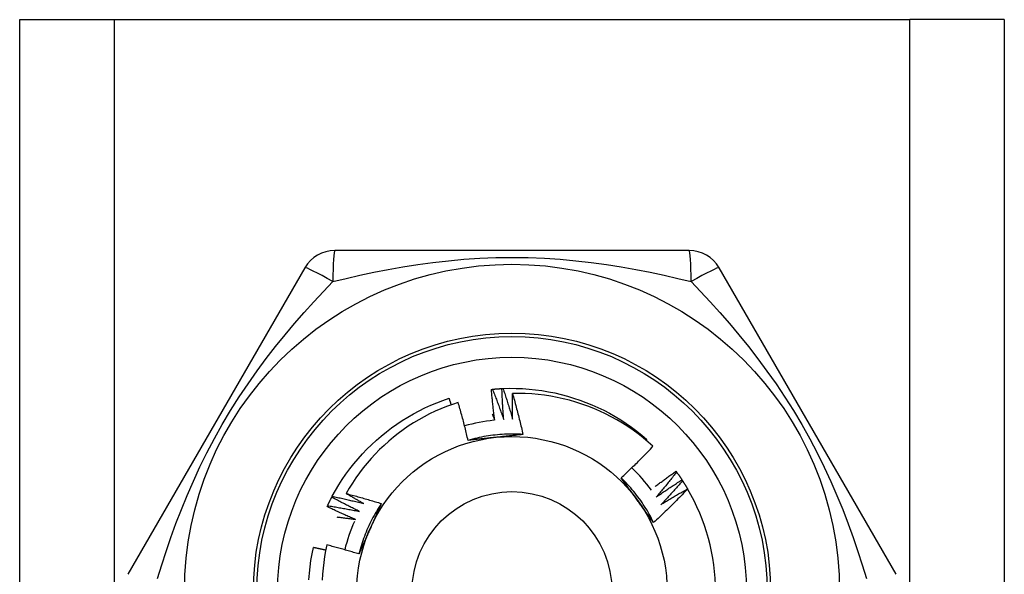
# Model space of a CAD drawing. Header units: inches. Extents: x 2 to 104, y 2 to 68.
# Tile 44 of 98: x 7.844 to 8.557, y 49.005 to 49.407. Entities that reach past the tile are written whole.
import ezdxf

# ---------------------------------------------------------------- set-up
doc = ezdxf.new("R2010")
doc.units = ezdxf.units.IN
doc.header["$LTSCALE"] = 6.250991
doc.header["$MEASUREMENT"] = 0
doc.layers.add('Visible Edges(ANSI)', color=7, linetype='Continuous', lineweight=25)
doc.layers.add('Visible Tangent Edges(ANSI)', color=7, linetype='Continuous', lineweight=25)

msp = doc.modelspace()

# ---------------------------------------------------------------- linework, layer by layer
at = {"layer": 'Visible Edges(ANSI)'}
for p, q in [((7.84352, 49.4069), (7.91186, 49.4069)), ((7.84352, 22.34672), (7.84352, 49.4069)), ((7.91186, 49.4069), (8.4884, 49.4069)), ((8.55674, 49.4069), (8.4884, 49.4069)), ((8.55674, 49.4069), (8.55674, 22.34672)), ((8.3285, 49.23952), (8.07177, 49.23952)), ((8.05013, 49.22703), (7.92176, 49.00469)), ((8.4785, 49.00469), (8.35013, 49.22703)), ((8.18521, 49.13883), (8.18598, 49.13891)), ((8.19285, 49.13941), (8.19361, 49.13945)), ((8.29726, 49.10191), (8.29782, 49.10257)), ((8.31891, 49.07947), (8.31936, 49.07885)), ((8.32328, 49.07319), (8.3237, 49.07254)), ((8.32732, 49.06668), (8.32738, 49.06658)), ((8.06959, 49.06063), (8.06994, 49.06131)), ((8.06621, 49.05376), (8.06653, 49.05445))]:
    msp.add_line(p, q, dxfattribs=at)
at = {"layer": 'Visible Edges(ANSI)', "flags": 128}
for points in [[(8.18763, 49.11648), (8.18751, 49.11741), (8.18739, 49.11834), (8.18727, 49.11927), (8.18715, 49.1202), (8.18704, 49.12113), (8.18693, 49.12206), (8.18681, 49.12299), (8.18671, 49.12392), (8.1866, 49.12485), (8.18649, 49.12578), (8.18639, 49.12671), (8.18629, 49.12764), (8.18619, 49.12857), (8.18609, 49.1295), (8.186, 49.13044), (8.1859, 49.13137), (8.18581, 49.1323), (8.18572, 49.13323), (8.18563, 49.13417), (8.18554, 49.1351), (8.18546, 49.13603), (8.18538, 49.13697), (8.18529, 49.1379), (8.18521, 49.13883)], [(8.18598, 49.13891), (8.18626, 49.13894), (8.18655, 49.13896), (8.18683, 49.13899), (8.18712, 49.13902), (8.18741, 49.13904), (8.18769, 49.13907), (8.18798, 49.13909), (8.18826, 49.13911), (8.18855, 49.13914), (8.18884, 49.13916), (8.18912, 49.13918), (8.18941, 49.1392), (8.18969, 49.13922), (8.18998, 49.13924), (8.19027, 49.13926), (8.19055, 49.13928), (8.19084, 49.1393), (8.19113, 49.13931), (8.19141, 49.13933), (8.1917, 49.13935), (8.19198, 49.13936), (8.19227, 49.13938), (8.19256, 49.13939), (8.19284, 49.1394)], [(8.18598, 49.13891), (8.18634, 49.138), (8.18669, 49.1371), (8.18705, 49.13619), (8.1874, 49.13528), (8.18775, 49.13437), (8.1881, 49.13346), (8.18845, 49.13255), (8.18879, 49.13164), (8.18914, 49.13073), (8.18948, 49.12982), (8.18982, 49.1289), (8.19016, 49.12799), (8.1905, 49.12707), (8.19083, 49.12616), (8.19117, 49.12524), (8.1915, 49.12433), (8.19183, 49.12341), (8.19216, 49.12249), (8.19249, 49.12157), (8.19281, 49.12065), (8.19314, 49.11973), (8.19346, 49.11881), (8.19378, 49.11789), (8.1941, 49.11696)], [(8.1941, 49.11696), (8.19402, 49.1179), (8.19395, 49.11883), (8.19388, 49.11977), (8.19381, 49.1207), (8.19375, 49.12163), (8.19368, 49.12257), (8.19362, 49.1235), (8.19356, 49.12444), (8.1935, 49.12537), (8.19345, 49.12631), (8.19339, 49.12724), (8.19334, 49.12818), (8.19329, 49.12911), (8.19324, 49.13005), (8.19319, 49.13098), (8.19314, 49.13192), (8.1931, 49.13286), (8.19306, 49.13379), (8.19302, 49.13473), (8.19298, 49.13566), (8.19294, 49.1366), (8.19291, 49.13754), (8.19288, 49.13847), (8.19285, 49.13941)], [(8.19361, 49.13945), (8.19833, 49.13958), (8.20305, 49.13955), (8.20776, 49.13937), (8.21247, 49.13903), (8.21716, 49.13855), (8.22183, 49.13791), (8.22649, 49.13713), (8.23111, 49.13619), (8.23571, 49.13511), (8.24027, 49.13389), (8.24478, 49.13253), (8.24926, 49.13102), (8.25368, 49.12938), (8.25805, 49.1276), (8.26237, 49.12568), (8.26662, 49.12363), (8.2708, 49.12144), (8.27491, 49.11913), (8.27895, 49.11668), (8.2829, 49.11411), (8.28677, 49.11141), (8.29055, 49.10859), (8.29423, 49.10564), (8.29782, 49.10257)], [(8.19361, 49.13945), (8.19392, 49.13852), (8.19423, 49.1376), (8.19454, 49.13667), (8.19484, 49.13575), (8.19515, 49.13482), (8.19545, 49.1339), (8.19575, 49.13297), (8.19605, 49.13204), (8.19634, 49.13111), (8.19664, 49.13018), (8.19693, 49.12925), (8.19722, 49.12832), (8.19751, 49.12739), (8.1978, 49.12646), (8.19809, 49.12553), (8.19837, 49.1246), (8.19865, 49.12366), (8.19893, 49.12273), (8.19921, 49.12179), (8.19949, 49.12086), (8.19976, 49.11992), (8.20004, 49.11898), (8.20031, 49.11805), (8.20058, 49.11711)], [(8.20058, 49.11711), (8.20056, 49.11789), (8.20054, 49.11867), (8.20052, 49.11945), (8.2005, 49.12023), (8.20049, 49.12101), (8.20047, 49.12179), (8.20046, 49.12257), (8.20045, 49.12336), (8.20044, 49.12414), (8.20043, 49.12492), (8.20042, 49.1257), (8.20042, 49.12648), (8.20041, 49.12726), (8.20041, 49.12804), (8.2004, 49.12882), (8.2004, 49.1296), (8.2004, 49.13039), (8.2004, 49.13117), (8.20041, 49.13195), (8.20041, 49.13273), (8.20041, 49.13351), (8.20042, 49.13429), (8.20043, 49.13507), (8.20044, 49.13586)], [(8.30225, 49.09753), (8.29877, 49.10063), (8.2952, 49.10361), (8.29154, 49.10647), (8.2878, 49.10921), (8.28397, 49.11183), (8.28006, 49.11432), (8.27607, 49.11669), (8.272, 49.11894), (8.26787, 49.12105), (8.26366, 49.12304), (8.25939, 49.12488), (8.25506, 49.1266), (8.25068, 49.12817), (8.24626, 49.1296), (8.24179, 49.13089), (8.23729, 49.13203), (8.23276, 49.13302), (8.2282, 49.13387), (8.22362, 49.13457), (8.21901, 49.13513), (8.21438, 49.13553), (8.20975, 49.13579), (8.20509, 49.1359), (8.20044, 49.13586)], [(8.20044, 49.13586), (8.20079, 49.13463), (8.20114, 49.1334), (8.20149, 49.13216), (8.20183, 49.13093), (8.20217, 49.1297), (8.20251, 49.12846), (8.20284, 49.12723), (8.20318, 49.12599), (8.2035, 49.12476), (8.20383, 49.12352), (8.20415, 49.12228), (8.20447, 49.12104), (8.20478, 49.1198), (8.2051, 49.11856), (8.20541, 49.11732), (8.20571, 49.11608), (8.20602, 49.11483), (8.20632, 49.11359), (8.20661, 49.11234), (8.20691, 49.1111), (8.2072, 49.10985), (8.20748, 49.1086), (8.20777, 49.10735), (8.20805, 49.10611)], [(8.06994, 49.06131), (8.07223, 49.06544), (8.07464, 49.06949), (8.07719, 49.07346), (8.07987, 49.07734), (8.08267, 49.08114), (8.08559, 49.08484), (8.08863, 49.08845), (8.09178, 49.09197), (8.09504, 49.09538), (8.09841, 49.09869), (8.10188, 49.10189), (8.10544, 49.10498), (8.10911, 49.10796), (8.11286, 49.11082), (8.1167, 49.11356), (8.12062, 49.11618), (8.12463, 49.11868), (8.12871, 49.12105), (8.13286, 49.12328), (8.13709, 49.12538), (8.14138, 49.12735), (8.14573, 49.12917), (8.15014, 49.13085), (8.1546, 49.13238)], [(8.16116, 49.12931), (8.15692, 49.12791), (8.15272, 49.12637), (8.14857, 49.12469), (8.14447, 49.12289), (8.14044, 49.12096), (8.13647, 49.1189), (8.13257, 49.11672), (8.12875, 49.11443), (8.125, 49.11201), (8.12133, 49.10948), (8.11774, 49.10683), (8.11424, 49.10407), (8.11082, 49.1012), (8.10749, 49.09822), (8.10426, 49.09513), (8.10112, 49.09194), (8.09809, 49.08865), (8.09516, 49.08527), (8.09235, 49.0818), (8.08966, 49.07825), (8.08708, 49.07461), (8.08461, 49.0709), (8.08227, 49.06711), (8.08005, 49.06324)], [(8.1562, 49.12765), (8.15614, 49.12785), (8.15607, 49.12805), (8.15601, 49.12825), (8.15594, 49.12844), (8.15587, 49.12864), (8.15581, 49.12884), (8.15574, 49.12904), (8.15568, 49.12923), (8.15561, 49.12943), (8.15554, 49.12963), (8.15548, 49.12982), (8.15541, 49.13002), (8.15534, 49.13022), (8.15528, 49.13042), (8.15521, 49.13061), (8.15514, 49.13081), (8.15507, 49.13101), (8.15501, 49.1312), (8.15494, 49.1314), (8.15487, 49.1316), (8.15481, 49.13179), (8.15474, 49.13199), (8.15467, 49.13219), (8.1546, 49.13238)], [(8.1683, 49.10185), (8.16804, 49.10301), (8.16777, 49.10416), (8.1675, 49.10531), (8.16723, 49.10646), (8.16695, 49.10761), (8.16667, 49.10876), (8.16639, 49.10991), (8.1661, 49.11106), (8.16582, 49.1122), (8.16553, 49.11335), (8.16523, 49.1145), (8.16494, 49.11564), (8.16464, 49.11678), (8.16433, 49.11793), (8.16403, 49.11907), (8.16372, 49.12021), (8.16341, 49.12135), (8.1631, 49.12249), (8.16278, 49.12363), (8.16246, 49.12477), (8.16214, 49.12591), (8.16181, 49.12704), (8.16149, 49.12818), (8.16116, 49.12931)], [(8.18581, 49.12094), (8.18588, 49.12076), (8.18596, 49.12057), (8.18604, 49.12039), (8.18611, 49.1202), (8.18619, 49.12001), (8.18627, 49.11983), (8.18634, 49.11964), (8.18642, 49.11946), (8.18649, 49.11927), (8.18657, 49.11909), (8.18665, 49.1189), (8.18672, 49.11872), (8.1868, 49.11853), (8.18687, 49.11834), (8.18695, 49.11816), (8.18702, 49.11797), (8.1871, 49.11779), (8.18718, 49.1176), (8.18725, 49.11741), (8.18733, 49.11723), (8.1874, 49.11704), (8.18748, 49.11686), (8.18755, 49.11667), (8.18763, 49.11648)], [(8.20805, 49.10611), (8.20638, 49.10621), (8.2047, 49.10628), (8.20303, 49.10634), (8.20136, 49.10636), (8.19968, 49.10637), (8.19801, 49.10635), (8.19633, 49.1063), (8.19466, 49.10623), (8.19299, 49.10614), (8.19132, 49.10602), (8.18965, 49.10588), (8.18799, 49.10572), (8.18632, 49.10553), (8.18466, 49.10531), (8.183, 49.10508), (8.18135, 49.10481), (8.1797, 49.10453), (8.17806, 49.10422), (8.17642, 49.10388), (8.17478, 49.10352), (8.17315, 49.10314), (8.17153, 49.10274), (8.16991, 49.10231), (8.1683, 49.10185)], [(8.20805, 49.10611), (8.20723, 49.10602), (8.20642, 49.10593), (8.2056, 49.10584), (8.20479, 49.10575), (8.20397, 49.10566), (8.20316, 49.10557), (8.20234, 49.10548), (8.20153, 49.10539), (8.20071, 49.10531), (8.19989, 49.10522), (8.19907, 49.10513), (8.19825, 49.10504), (8.19744, 49.10496), (8.19662, 49.10487), (8.1958, 49.10478), (8.19498, 49.1047), (8.19415, 49.10461), (8.19333, 49.10452), (8.19251, 49.10444), (8.19169, 49.10435), (8.19086, 49.10426), (8.19004, 49.10418), (8.18921, 49.10409), (8.18838, 49.104)], [(8.18838, 49.104), (8.18754, 49.10391), (8.1867, 49.10382), (8.18585, 49.10374), (8.18501, 49.10365), (8.18417, 49.10356), (8.18333, 49.10347), (8.18249, 49.10338), (8.18165, 49.10329), (8.18081, 49.1032), (8.17998, 49.10312), (8.17914, 49.10303), (8.1783, 49.10294), (8.17747, 49.10285), (8.17663, 49.10276), (8.1758, 49.10267), (8.17496, 49.10258), (8.17413, 49.10249), (8.1733, 49.1024), (8.17246, 49.10231), (8.17163, 49.10222), (8.1708, 49.10213), (8.16997, 49.10204), (8.16913, 49.10195), (8.1683, 49.10185)], [(8.27918, 49.07459), (8.28017, 49.07552), (8.28116, 49.07644), (8.28215, 49.07737), (8.28314, 49.07831), (8.28412, 49.07924), (8.2851, 49.08018), (8.28607, 49.08112), (8.28705, 49.08206), (8.28802, 49.08301), (8.28899, 49.08396), (8.28995, 49.08491), (8.29092, 49.08587), (8.29188, 49.08682), (8.29283, 49.08778), (8.29379, 49.08875), (8.29474, 49.08971), (8.29569, 49.09068), (8.29663, 49.09165), (8.29758, 49.09263), (8.29852, 49.0936), (8.29945, 49.09458), (8.30039, 49.09556), (8.30132, 49.09655), (8.30225, 49.09753)], [(8.30381, 49.06832), (8.30443, 49.0688), (8.30505, 49.06927), (8.30567, 49.06975), (8.3063, 49.07022), (8.30692, 49.07069), (8.30754, 49.07116), (8.30817, 49.07163), (8.30879, 49.0721), (8.30942, 49.07257), (8.31005, 49.07304), (8.31068, 49.0735), (8.3113, 49.07397), (8.31193, 49.07443), (8.31256, 49.07489), (8.3132, 49.07536), (8.31383, 49.07582), (8.31446, 49.07628), (8.31509, 49.07674), (8.31573, 49.07719), (8.31636, 49.07765), (8.317, 49.07811), (8.31764, 49.07856), (8.31827, 49.07902), (8.31891, 49.07947)], [(8.31936, 49.07885), (8.31877, 49.07808), (8.31816, 49.07731), (8.31756, 49.07655), (8.31696, 49.07578), (8.31635, 49.07502), (8.31575, 49.07425), (8.31514, 49.07349), (8.31453, 49.07273), (8.31392, 49.07197), (8.31331, 49.07121), (8.31269, 49.07046), (8.31208, 49.0697), (8.31146, 49.06895), (8.31084, 49.06819), (8.31022, 49.06744), (8.3096, 49.06669), (8.30898, 49.06594), (8.30835, 49.06519), (8.30773, 49.06444), (8.3071, 49.06369), (8.30647, 49.06295), (8.30584, 49.0622), (8.30521, 49.06146), (8.30457, 49.06072)], [(8.31936, 49.07885), (8.31953, 49.07862), (8.3197, 49.07838), (8.31987, 49.07815), (8.32004, 49.07792), (8.3202, 49.07768), (8.32037, 49.07745), (8.32053, 49.07722), (8.3207, 49.07698), (8.32086, 49.07675), (8.32103, 49.07651), (8.32119, 49.07628), (8.32135, 49.07604), (8.32152, 49.0758), (8.32168, 49.07557), (8.32184, 49.07533), (8.322, 49.07509), (8.32216, 49.07485), (8.32232, 49.07462), (8.32248, 49.07438), (8.32264, 49.07414), (8.3228, 49.0739), (8.32296, 49.07366), (8.32312, 49.07342), (8.32328, 49.07318)], [(8.30273, 49.0423), (8.30199, 49.0438), (8.30122, 49.04528), (8.30043, 49.04676), (8.29961, 49.04822), (8.29878, 49.04967), (8.29793, 49.05111), (8.29705, 49.05254), (8.29615, 49.05396), (8.29524, 49.05536), (8.2943, 49.05674), (8.29334, 49.05812), (8.29237, 49.05948), (8.29137, 49.06082), (8.29036, 49.06215), (8.28932, 49.06347), (8.28827, 49.06477), (8.2872, 49.06606), (8.2861, 49.06733), (8.285, 49.06858), (8.28387, 49.06982), (8.28272, 49.07104), (8.28156, 49.07224), (8.28038, 49.07342), (8.27918, 49.07459)], [(8.29108, 49.05828), (8.29058, 49.05896), (8.29008, 49.05965), (8.28959, 49.06033), (8.28909, 49.06102), (8.28859, 49.0617), (8.28809, 49.06239), (8.2876, 49.06307), (8.2871, 49.06375), (8.28661, 49.06443), (8.28611, 49.06511), (8.28561, 49.06579), (8.28512, 49.06647), (8.28462, 49.06715), (8.28413, 49.06783), (8.28363, 49.06851), (8.28314, 49.06919), (8.28264, 49.06986), (8.28215, 49.07054), (8.28166, 49.07122), (8.28116, 49.07189), (8.28067, 49.07257), (8.28017, 49.07324), (8.27968, 49.07392), (8.27918, 49.07459)], [(8.30457, 49.06072), (8.30534, 49.06125), (8.30611, 49.06179), (8.30688, 49.06232), (8.30765, 49.06286), (8.30842, 49.06339), (8.30919, 49.06392), (8.30997, 49.06444), (8.31074, 49.06497), (8.31152, 49.06549), (8.31229, 49.06602), (8.31307, 49.06654), (8.31385, 49.06706), (8.31463, 49.06758), (8.31541, 49.0681), (8.31619, 49.06861), (8.31698, 49.06913), (8.31776, 49.06964), (8.31855, 49.07015), (8.31933, 49.07066), (8.32012, 49.07117), (8.32091, 49.07167), (8.3217, 49.07218), (8.32249, 49.07268), (8.32328, 49.07319)], [(8.3237, 49.07254), (8.32306, 49.07181), (8.32242, 49.07107), (8.32178, 49.07034), (8.32114, 49.06961), (8.3205, 49.06887), (8.31985, 49.06814), (8.3192, 49.06741), (8.31856, 49.06669), (8.31791, 49.06596), (8.31726, 49.06523), (8.3166, 49.06451), (8.31595, 49.06379), (8.31529, 49.06306), (8.31464, 49.06234), (8.31398, 49.06162), (8.31332, 49.06091), (8.31266, 49.06019), (8.312, 49.05947), (8.31133, 49.05876), (8.31067, 49.05804), (8.31, 49.05733), (8.30933, 49.05662), (8.30866, 49.05591), (8.30799, 49.0552)], [(8.3237, 49.07254), (8.32386, 49.0723), (8.32401, 49.07206), (8.32417, 49.07182), (8.32432, 49.07158), (8.32448, 49.07134), (8.32463, 49.07109), (8.32478, 49.07085), (8.32494, 49.07061), (8.32509, 49.07037), (8.32524, 49.07012), (8.32539, 49.06988), (8.32554, 49.06963), (8.32569, 49.06939), (8.32584, 49.06915), (8.32599, 49.0689), (8.32614, 49.06866), (8.32629, 49.06841), (8.32644, 49.06816), (8.32658, 49.06792), (8.32673, 49.06767), (8.32688, 49.06742), (8.32702, 49.06718), (8.32717, 49.06693), (8.32731, 49.06668)], [(8.08005, 49.06324), (8.08111, 49.06297), (8.08218, 49.06269), (8.08324, 49.06241), (8.0843, 49.06213), (8.08537, 49.06184), (8.08643, 49.06156), (8.08749, 49.06127), (8.08855, 49.06098), (8.08961, 49.06069), (8.09067, 49.06039), (8.09173, 49.06009), (8.09279, 49.05979), (8.09385, 49.05949), (8.09491, 49.05918), (8.09596, 49.05888), (8.09702, 49.05857), (8.09807, 49.05826), (8.09913, 49.05794), (8.10018, 49.05762), (8.10124, 49.05731), (8.10229, 49.05698), (8.10334, 49.05666), (8.10439, 49.05634), (8.10544, 49.05601)], [(8.09273, 49.05597), (8.0922, 49.05627), (8.09166, 49.05656), (8.09113, 49.05686), (8.0906, 49.05716), (8.09007, 49.05745), (8.08954, 49.05775), (8.08901, 49.05805), (8.08848, 49.05835), (8.08795, 49.05865), (8.08742, 49.05895), (8.08689, 49.05925), (8.08636, 49.05956), (8.08583, 49.05986), (8.0853, 49.06016), (8.08478, 49.06047), (8.08425, 49.06077), (8.08372, 49.06108), (8.0832, 49.06139), (8.08267, 49.06169), (8.08214, 49.062), (8.08162, 49.06231), (8.08109, 49.06262), (8.08057, 49.06293), (8.08005, 49.06324)], [(8.32738, 49.06658), (8.32639, 49.06553), (8.32539, 49.06449), (8.32439, 49.06345), (8.32339, 49.06242), (8.32239, 49.06138), (8.32138, 49.06035), (8.32037, 49.05932), (8.31935, 49.0583), (8.31834, 49.05728), (8.31732, 49.05626), (8.3163, 49.05524), (8.31527, 49.05423), (8.31424, 49.05322), (8.31321, 49.05221), (8.31218, 49.05121), (8.31114, 49.0502), (8.3101, 49.04921), (8.30906, 49.04821), (8.30801, 49.04722), (8.30696, 49.04623), (8.30591, 49.04524), (8.30485, 49.04426), (8.3038, 49.04328), (8.30273, 49.0423)], [(8.30799, 49.0552), (8.30878, 49.0557), (8.30958, 49.05619), (8.31037, 49.05669), (8.31117, 49.05718), (8.31197, 49.05767), (8.31277, 49.05816), (8.31357, 49.05865), (8.31437, 49.05913), (8.31517, 49.05961), (8.31597, 49.0601), (8.31678, 49.06058), (8.31758, 49.06106), (8.31839, 49.06153), (8.3192, 49.06201), (8.32, 49.06248), (8.32081, 49.06296), (8.32162, 49.06343), (8.32243, 49.0639), (8.32325, 49.06437), (8.32406, 49.06483), (8.32487, 49.0653), (8.32569, 49.06576), (8.3265, 49.06622), (8.32732, 49.06668)], [(8.06653, 49.05445), (8.06665, 49.05471), (8.06678, 49.05497), (8.0669, 49.05523), (8.06702, 49.05549), (8.06715, 49.05575), (8.06727, 49.05601), (8.06739, 49.05627), (8.06752, 49.05653), (8.06765, 49.05679), (8.06777, 49.05704), (8.0679, 49.0573), (8.06803, 49.05756), (8.06815, 49.05781), (8.06828, 49.05807), (8.06841, 49.05833), (8.06854, 49.05858), (8.06867, 49.05884), (8.0688, 49.0591), (8.06893, 49.05935), (8.06906, 49.05961), (8.06919, 49.05986), (8.06933, 49.06011), (8.06946, 49.06037), (8.06959, 49.06062)], [(8.08956, 49.05031), (8.08872, 49.05072), (8.08788, 49.05114), (8.08704, 49.05155), (8.0862, 49.05197), (8.08536, 49.05238), (8.08453, 49.0528), (8.08369, 49.05322), (8.08285, 49.05364), (8.08202, 49.05407), (8.08118, 49.05449), (8.08035, 49.05492), (8.07952, 49.05535), (8.07869, 49.05578), (8.07785, 49.05621), (8.07702, 49.05665), (8.07619, 49.05708), (8.07537, 49.05752), (8.07454, 49.05796), (8.07371, 49.0584), (8.07288, 49.05884), (8.07206, 49.05929), (8.07123, 49.05973), (8.07041, 49.06018), (8.06959, 49.06063)], [(8.06994, 49.06131), (8.0709, 49.0611), (8.07185, 49.0609), (8.0728, 49.0607), (8.07376, 49.06049), (8.07471, 49.06028), (8.07566, 49.06007), (8.07661, 49.05986), (8.07756, 49.05965), (8.07851, 49.05943), (8.07946, 49.05921), (8.08041, 49.05899), (8.08136, 49.05877), (8.08231, 49.05855), (8.08326, 49.05832), (8.08421, 49.0581), (8.08516, 49.05787), (8.08611, 49.05764), (8.08705, 49.05741), (8.088, 49.05717), (8.08895, 49.05694), (8.08989, 49.0567), (8.09084, 49.05646), (8.09178, 49.05622), (8.09273, 49.05597)], [(8.10544, 49.05601), (8.10452, 49.05461), (8.10362, 49.0532), (8.10274, 49.05178), (8.10187, 49.05034), (8.10103, 49.04889), (8.10022, 49.04743), (8.09942, 49.04596), (8.09864, 49.04448), (8.09788, 49.04298), (8.09715, 49.04148), (8.09644, 49.03996), (8.09575, 49.03844), (8.09508, 49.0369), (8.09444, 49.03536), (8.09382, 49.0338), (8.09322, 49.03224), (8.09264, 49.03067), (8.09209, 49.02909), (8.09155, 49.0275), (8.09105, 49.02591), (8.09056, 49.02431), (8.0901, 49.0227), (8.08967, 49.02108), (8.08925, 49.01946)], [(8.10544, 49.05601), (8.10512, 49.05526), (8.10479, 49.05451), (8.10446, 49.05376), (8.10413, 49.05301), (8.10379, 49.05226), (8.10346, 49.0515), (8.10313, 49.05075), (8.1028, 49.05), (8.10247, 49.04925), (8.10213, 49.0485), (8.1018, 49.04775), (8.10147, 49.047), (8.10113, 49.04624), (8.1008, 49.04549), (8.10046, 49.04474), (8.10013, 49.04398), (8.09979, 49.04323), (8.09946, 49.04247), (8.09912, 49.04172), (8.09878, 49.04096), (8.09845, 49.0402), (8.09811, 49.03944), (8.09777, 49.03868), (8.09743, 49.03792)], [(8.30273, 49.0423), (8.30225, 49.04296), (8.30177, 49.04362), (8.30128, 49.04428), (8.3008, 49.04494), (8.30031, 49.0456), (8.29983, 49.04627), (8.29934, 49.04693), (8.29886, 49.04759), (8.29837, 49.04825), (8.29789, 49.04892), (8.2974, 49.04958), (8.29692, 49.05025), (8.29643, 49.05091), (8.29595, 49.05158), (8.29546, 49.05225), (8.29498, 49.05291), (8.29449, 49.05358), (8.29401, 49.05425), (8.29352, 49.05492), (8.29303, 49.05559), (8.29255, 49.05626), (8.29206, 49.05693), (8.29157, 49.0576), (8.29108, 49.05828)], [(8.0867, 49.0445), (8.08583, 49.04486), (8.08497, 49.04523), (8.08411, 49.0456), (8.08325, 49.04597), (8.08239, 49.04634), (8.08154, 49.04672), (8.08068, 49.0471), (8.07982, 49.04747), (8.07897, 49.04785), (8.07811, 49.04824), (8.07726, 49.04862), (8.0764, 49.04901), (8.07555, 49.04939), (8.0747, 49.04978), (8.07384, 49.05017), (8.07299, 49.05056), (8.07214, 49.05096), (8.07129, 49.05135), (8.07044, 49.05175), (8.0696, 49.05215), (8.06875, 49.05255), (8.0679, 49.05295), (8.06706, 49.05335), (8.06621, 49.05376)], [(8.06653, 49.05445), (8.0675, 49.0543), (8.06846, 49.05415), (8.06942, 49.054), (8.07038, 49.05384), (8.07134, 49.05368), (8.07231, 49.05352), (8.07327, 49.05336), (8.07423, 49.05319), (8.07519, 49.05303), (8.07615, 49.05286), (8.07711, 49.05269), (8.07807, 49.05252), (8.07903, 49.05234), (8.07999, 49.05217), (8.08095, 49.05199), (8.0819, 49.05181), (8.08286, 49.05163), (8.08382, 49.05145), (8.08478, 49.05126), (8.08574, 49.05108), (8.08669, 49.05089), (8.08765, 49.0507), (8.08861, 49.05051), (8.08956, 49.05031)], [(8.07326, 49.04633), (8.07382, 49.04626), (8.07438, 49.04619), (8.07494, 49.04612), (8.0755, 49.04605), (8.07606, 49.04598), (8.07662, 49.04591), (8.07718, 49.04583), (8.07774, 49.04576), (8.0783, 49.04569), (8.07886, 49.04561), (8.07942, 49.04553), (8.07998, 49.04546), (8.08054, 49.04538), (8.0811, 49.0453), (8.08166, 49.04523), (8.08222, 49.04515), (8.08278, 49.04507), (8.08334, 49.04499), (8.0839, 49.04491), (8.08446, 49.04483), (8.08502, 49.04474), (8.08558, 49.04466), (8.08614, 49.04458), (8.0867, 49.0445)], [(8.09743, 49.03792), (8.09709, 49.03715), (8.09674, 49.03637), (8.0964, 49.0356), (8.09606, 49.03483), (8.09571, 49.03406), (8.09537, 49.03328), (8.09503, 49.03251), (8.09468, 49.03174), (8.09434, 49.03097), (8.094, 49.0302), (8.09366, 49.02943), (8.09332, 49.02866), (8.09298, 49.0279), (8.09264, 49.02713), (8.0923, 49.02636), (8.09196, 49.02559), (8.09162, 49.02483), (8.09128, 49.02406), (8.09094, 49.02329), (8.0906, 49.02253), (8.09026, 49.02176), (8.08993, 49.02099), (8.08959, 49.02023), (8.08925, 49.01946)], [(8.05305, 49.00076), (8.05338, 49.00546), (8.05386, 49.01016), (8.0545, 49.01483), (8.05529, 49.01948), (8.05624, 49.02411)], [(8.06516, 49.0222), (8.06478, 49.02229), (8.06441, 49.02237), (8.06404, 49.02245), (8.06367, 49.02253), (8.0633, 49.02262), (8.06293, 49.0227), (8.06256, 49.02278), (8.06219, 49.02286), (8.06182, 49.02294), (8.06144, 49.02302), (8.06107, 49.0231), (8.0607, 49.02318), (8.06033, 49.02326), (8.05996, 49.02334), (8.05959, 49.02341), (8.05921, 49.02349), (8.05884, 49.02357), (8.05847, 49.02365), (8.0581, 49.02373), (8.05773, 49.0238), (8.05735, 49.02388), (8.05698, 49.02396), (8.05661, 49.02403), (8.05624, 49.02411)], [(8.06594, 49.026), (8.06508, 49.02181), (8.06435, 49.01759), (8.06375, 49.01335), (8.06328, 49.0091), (8.06295, 49.00482), (8.06274, 49.00054)], [(8.08925, 49.01946), (8.08829, 49.01976), (8.08732, 49.02005), (8.08636, 49.02034), (8.08539, 49.02064), (8.08442, 49.02092), (8.08346, 49.02121), (8.08249, 49.02149), (8.08152, 49.02177), (8.08055, 49.02205), (8.07958, 49.02233), (8.07861, 49.02261), (8.07764, 49.02288), (8.07667, 49.02315), (8.07569, 49.02342), (8.07472, 49.02369), (8.07375, 49.02395), (8.07277, 49.02422), (8.0718, 49.02448), (8.07082, 49.02474), (8.06985, 49.02499), (8.06887, 49.02525), (8.0679, 49.0255), (8.06692, 49.02575), (8.06594, 49.026)]]:
    msp.add_lwpolyline(points, dxfattribs=at)
at = {"layer": 'Visible Edges(ANSI)'}
for radius in [0.23733, 0.16988, 0.11242]:
    msp.add_circle((8.20013, 48.9922), radius, dxfattribs=at)
for centre, radius, start, end in [((8.07177, 49.21454), 0.02498, 90, 150), ((8.3285, 49.21454), 0.02498, 30, 90), ((8.20013, 48.9922), 0.12491, 96.0181, 105.9569), ((8.20013, 48.9922), 0.12491, 36.0181, 45.9569), ((8.20013, 48.9922), 0.14739, 0, 30.30708), ((8.20013, 48.9922), 0.12491, 156.0181, 165.9569)]:
    msp.add_arc(centre, radius, start, end, dxfattribs=at)
at = {"layer": 'Visible Tangent Edges(ANSI)'}
for p, q in [((7.91186, 49.4069), (7.91186, 22.34672)), ((8.4884, 22.34672), (8.4884, 49.4069))]:
    msp.add_line(p, q, dxfattribs=at)
at = {"layer": 'Visible Tangent Edges(ANSI)', "flags": 128}
for points in [[(8.07037, 49.21695), (8.08004, 49.2193), (8.08996, 49.22157), (8.10012, 49.22373), (8.1105, 49.22575), (8.12109, 49.22762), (8.13188, 49.22931), (8.14286, 49.23081), (8.15402, 49.23208), (8.16534, 49.23311), (8.17681, 49.23388), (8.18842, 49.23435), (8.20016, 49.23452), (8.21194, 49.23436), (8.22358, 49.23389), (8.23507, 49.23313), (8.24638, 49.2321), (8.25753, 49.23083), (8.26849, 49.22933), (8.27926, 49.22763), (8.28982, 49.22576), (8.30018, 49.22373), (8.31031, 49.22158), (8.32022, 49.21931), (8.32989, 49.21695)], [(7.94341, 49.00175), (7.94641, 49.01148), (7.94962, 49.02136), (7.95306, 49.03136), (7.95674, 49.04148), (7.96067, 49.05168), (7.96487, 49.06194), (7.96935, 49.07224), (7.97412, 49.08256), (7.97919, 49.09288), (7.98458, 49.10317), (7.9903, 49.11341), (7.99632, 49.12351), (8.00255, 49.13335), (8.00894, 49.14291), (8.01549, 49.15219), (8.02216, 49.1612), (8.02894, 49.16994), (8.03579, 49.17842), (8.0427, 49.18664), (8.04963, 49.1946), (8.05657, 49.2023), (8.06349, 49.20975), (8.07037, 49.21695)], [(8.32989, 49.21695), (8.33677, 49.20975), (8.34369, 49.20229), (8.35064, 49.19457), (8.35759, 49.18659), (8.3645, 49.17834), (8.37137, 49.16984), (8.37816, 49.16107), (8.38484, 49.15204), (8.39139, 49.14275), (8.39779, 49.1332), (8.40401, 49.12339), (8.41002, 49.11332), (8.41576, 49.10305), (8.42116, 49.09274), (8.42624, 49.08242), (8.43101, 49.07211), (8.43548, 49.06183), (8.43966, 49.05159), (8.44358, 49.04141), (8.44724, 49.03132), (8.45066, 49.02134), (8.45387, 49.01148), (8.45686, 49.00176)]]:
    msp.add_lwpolyline(points, dxfattribs=at)
at = {"layer": 'Visible Tangent Edges(ANSI)'}
for radius in [0.18736, 0.18486, 0.07245]:
    msp.add_circle((8.20013, 48.9922), radius, dxfattribs=at)
for centre, major_axis, start_param, end_param in [((8.07177, 49.21454), (0, 0.02498), 0, 1.474012), ((8.3285, 49.21454), (0, 0.02498), 4.809173, 6.283185), ((8.07177, 49.21454), (-0.02163, 0.01249), 4.809173, 6.283185), ((8.3285, 49.21454), (0.02163, 0.01249), 0, 1.474012)]:
    msp.add_ellipse(centre, major_axis=major_axis, ratio=0.056054, start_param=start_param, end_param=end_param, dxfattribs=at)

doc.saveas('drawing.dxf')
